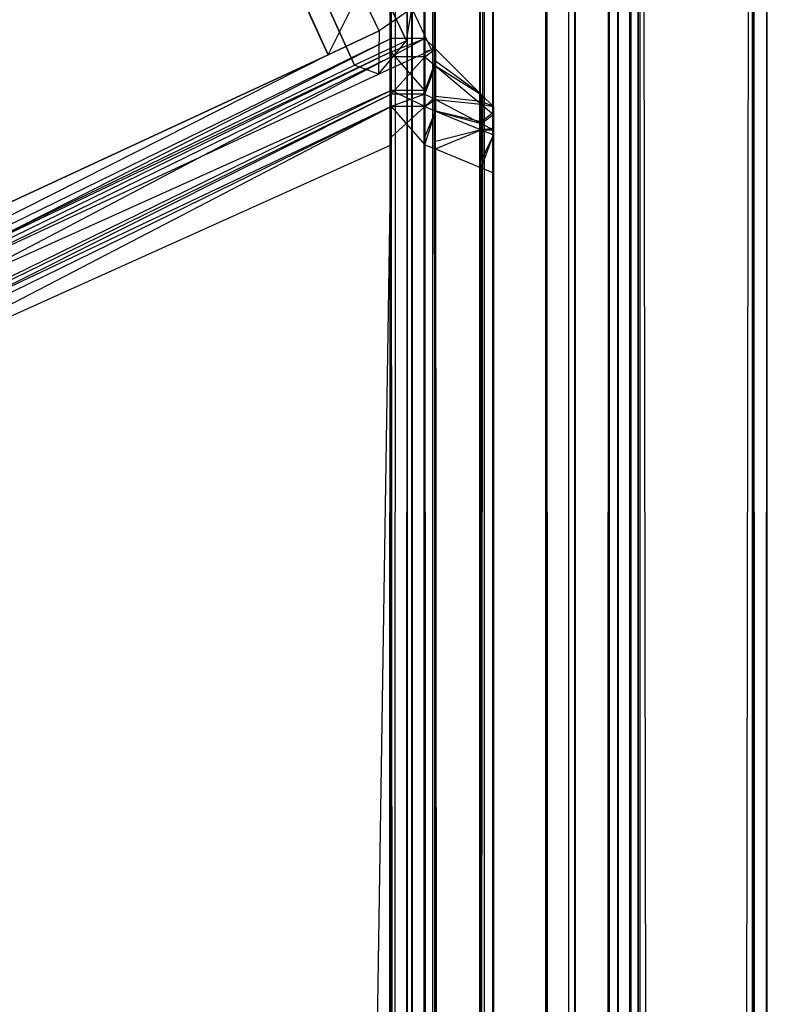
# Model space of a CAD drawing. Extents: x 0 to 1.6, y -0.5 to 0.
# Tile 175 of 181: x 1.59454 to 1.6, y -0.02558 to -0.01838. Entities that reach past the tile are written whole.
import ezdxf

# ---------------------------------------------------------------- set-up
doc = ezdxf.new("R2010")
doc.units = 0
for name, color, linetype in [('L39_ABDECKPL_0___REPLACEMTFOREM', 7, 'CONTINUOUS'), ('L42_FL_CHE_5___REPLACEMTFOREMPT', 7, 'CONTINUOUS'), ('L43_KORPUS1_0', 7, 'CONTINUOUS'), ('L45_KORPUS1_2', 7, 'CONTINUOUS')]:
    doc.layers.add(name, color=color, linetype=linetype)

msp = doc.modelspace()

# ---------------------------------------------------------------- linework, layer by layer
at = {"layer": 'L39_ABDECKPL_0___REPLACEMTFOREM', "color": 39}
for points, invisible_edges in [([(1.128221, -0.499907, 0.598999), (1.598384, -0.001093, 0.598999), (1.124135, -0.001093, 0.598999), (1.128221, -0.499907, 0.598999)], 13), ([(1.598384, -0.00109, 0.58701), (1.128221, -0.49991, 0.58701), (1.128221, -0.00109, 0.58701), (1.598384, -0.00109, 0.58701)], 13), ([(1.128221, -0.49991, 0.58701), (1.598384, -0.00109, 0.58701), (1.598335, -0.49991, 0.58701), (1.128221, -0.49991, 0.58701)], 10), ([(1.598384, -0.001093, 0.598999), (1.128221, -0.499907, 0.598999), (1.598335, -0.499907, 0.598999), (1.598384, -0.001093, 0.598999)], 10), ([(1.598335, -0.49991, 0.58701), (1.598384, -0.00109, 0.58701), (1.598548, -0.49991, 0.58701), (1.598335, -0.49991, 0.58701)], 13), ([(1.598384, -0.001093, 0.598999), (1.598335, -0.499907, 0.598999), (1.598547, -0.499907, 0.598999), (1.598384, -0.001093, 0.598999)], 13), ([(1.598548, -0.49991, 0.58701), (1.598384, -0.00109, 0.58701), (1.598548, -0.00109, 0.58701), (1.598548, -0.49991, 0.58701)], 10), ([(1.598384, -0.001093, 0.598999), (1.598547, -0.499907, 0.598999), (1.598547, -0.001093, 0.598999), (1.598384, -0.001093, 0.598999)], 10), ([(1.598547, -0.001093, 0.598999), (1.598547, -0.499907, 0.598999), (1.598597, -0.001144, 0.598999), (1.598547, -0.001093, 0.598999)], 13), ([(1.598597, -0.001144, 0.598999), (1.598547, -0.499907, 0.598999), (1.598628, -0.499826, 0.598999), (1.598597, -0.001144, 0.598999)], 10), ([(1.598548, -0.49991, 0.58701), (1.598548, -0.00109, 0.58701), (1.5986, -0.001142, 0.58701), (1.598548, -0.49991, 0.58701)], 13), ([(1.598548, -0.49991, 0.58701), (1.5986, -0.001142, 0.58701), (1.59863, -0.499828, 0.58701), (1.598548, -0.49991, 0.58701)], 10), ([(1.598597, -0.001144, 0.598999), (1.598628, -0.499826, 0.598999), (1.598848, -0.001394, 0.598999), (1.598597, -0.001144, 0.598999)], 13), ([(1.59863, -0.499828, 0.58701), (1.5986, -0.001142, 0.58701), (1.59885, -0.001392, 0.58701), (1.59863, -0.499828, 0.58701)], 13), ([(1.599892, -0.001288, 0.587901), (1.59906, -0.499317, 0.58707), (1.59906, -0.001632, 0.58707), (1.599892, -0.001288, 0.587901)], 13), ([(1.59906, -0.499317, 0.58707), (1.599892, -0.001288, 0.587901), (1.599892, -0.499661, 0.587901), (1.59906, -0.499317, 0.58707)], 14), ([(1.59907, -0.001627, 0.598929), (1.599899, -0.499664, 0.598101), (1.599899, -0.001285, 0.598101), (1.59907, -0.001627, 0.598929)], 14), ([(1.6, -0.001243, 0.588009), (1.599892, -0.499661, 0.587901), (1.599892, -0.001288, 0.587901), (1.6, -0.001243, 0.588009)], 13), ([(1.599892, -0.499661, 0.587901), (1.6, -0.001243, 0.588009), (1.6, -0.499706, 0.588009), (1.599892, -0.499661, 0.587901)], 14), ([(1.599899, -0.001285, 0.598101), (1.6, -0.499706, 0.598), (1.6, -0.001243, 0.598), (1.599899, -0.001285, 0.598101)], 14), ([(1.6, -0.499706, 0.598), (1.599899, -0.001285, 0.598101), (1.599899, -0.499664, 0.598101), (1.6, -0.499706, 0.598)], 13), ([(1.6, -0.001243, 0.588009), (1.6, -0.499706, 0.588187), (1.6, -0.499706, 0.588009), (1.6, -0.001243, 0.588009)], 13), ([(1.6, -0.499706, 0.588187), (1.6, -0.001243, 0.588009), (1.6, -0.001243, 0.588187), (1.6, -0.499706, 0.588187)], 14), ([(1.6, -0.001243, 0.588187), (1.6, -0.499706, 0.597862), (1.6, -0.499706, 0.588187), (1.6, -0.001243, 0.588187)], 13), ([(1.6, -0.499706, 0.597862), (1.6, -0.001243, 0.588187), (1.6, -0.001243, 0.597862), (1.6, -0.499706, 0.597862)], 14), ([(1.6, -0.001243, 0.597862), (1.6, -0.499706, 0.598), (1.6, -0.499706, 0.597862), (1.6, -0.001243, 0.597862)], 13), ([(1.6, -0.499706, 0.598), (1.6, -0.001243, 0.597862), (1.6, -0.001243, 0.598), (1.6, -0.499706, 0.598)], 14), ([(1.598848, -0.001394, 0.598999), (1.598628, -0.499826, 0.598999), (1.598839, -0.499615, 0.598999), (1.598848, -0.001394, 0.598999)], 10), ([(1.59863, -0.499828, 0.58701), (1.59885, -0.001392, 0.58701), (1.598841, -0.499617, 0.58701), (1.59863, -0.499828, 0.58701)], 10), ([(1.598848, -0.001394, 0.598999), (1.598839, -0.499615, 0.598999), (1.598907, -0.499547, 0.598999), (1.598848, -0.001394, 0.598999)], 15), ([(1.598841, -0.499617, 0.58701), (1.59885, -0.001392, 0.58701), (1.59891, -0.499548, 0.58701), (1.598841, -0.499617, 0.58701)], 15), ([(1.598848, -0.001394, 0.598999), (1.598907, -0.499547, 0.598999), (1.598907, -0.001453, 0.598999), (1.598848, -0.001394, 0.598999)], 15), ([(1.59891, -0.499548, 0.58701), (1.59885, -0.001392, 0.58701), (1.59891, -0.001452, 0.58701), (1.59891, -0.499548, 0.58701)], 15), ([(1.598907, -0.001453, 0.598999), (1.598907, -0.499547, 0.598999), (1.598907, -0.499292, 0.598999), (1.598907, -0.001453, 0.598999)], 15), ([(1.598907, -0.001453, 0.598999), (1.598907, -0.499292, 0.598999), (1.598907, -0.001657, 0.598999), (1.598907, -0.001453, 0.598999)], 15), ([(1.59891, -0.499548, 0.58701), (1.59891, -0.001452, 0.58701), (1.59891, -0.001657, 0.58701), (1.59891, -0.499548, 0.58701)], 15), ([(1.599, -0.001657, 0.598999), (1.59907, -0.499321, 0.598929), (1.59907, -0.001627, 0.598929), (1.599, -0.001657, 0.598999)], 14), ([(1.59906, -0.001632, 0.58707), (1.599, -0.499292, 0.58701), (1.599, -0.001657, 0.58701), (1.59906, -0.001632, 0.58707)], 13), ([(1.599, -0.499292, 0.58701), (1.59906, -0.001632, 0.58707), (1.59906, -0.499317, 0.58707), (1.599, -0.499292, 0.58701)], 14), ([(1.599899, -0.499664, 0.598101), (1.59907, -0.001627, 0.598929), (1.59907, -0.499321, 0.598929), (1.599899, -0.499664, 0.598101)], 13), ([(1.599, -0.499292, 0.598999), (1.598907, -0.001657, 0.598999), (1.598907, -0.499292, 0.598999), (1.599, -0.499292, 0.598999)], 13), ([(1.598907, -0.001657, 0.598999), (1.599, -0.499292, 0.598999), (1.599, -0.001657, 0.598999), (1.598907, -0.001657, 0.598999)], 14), ([(1.599, -0.001657, 0.58701), (1.59891, -0.499292, 0.58701), (1.59891, -0.001657, 0.58701), (1.599, -0.001657, 0.58701)], 13), ([(1.59891, -0.499292, 0.58701), (1.599, -0.001657, 0.58701), (1.599, -0.499292, 0.58701), (1.59891, -0.499292, 0.58701)], 14), ([(1.59891, -0.499548, 0.58701), (1.59891, -0.001657, 0.58701), (1.59891, -0.499292, 0.58701), (1.59891, -0.499548, 0.58701)], 14), ([(1.59907, -0.499321, 0.598929), (1.599, -0.001657, 0.598999), (1.599, -0.499292, 0.598999), (1.59907, -0.499321, 0.598929)], 13)]:
    msp.add_3dface(points, dxfattribs=dict(at, invisible_edges=invisible_edges))
at = {"layer": 'L42_FL_CHE_5___REPLACEMTFOREMPT', "color": 8}
for points, invisible_edges in [([(1.589234, -0.022311, 0.007254), (1.589471, -0.002135, 0.007254), (1.596986, -0.018713, 0.007254), (1.589234, -0.022311, 0.007254)], 12), ([(1.596986, -0.018713, 0.007254), (1.589471, -0.002135, 0.007254), (1.589608, -0.002419, 0.007254), (1.596986, -0.018713, 0.007254)], 13), ([(1.589377, -0.002284, 0.590711), (1.589171, -0.022176, 0.590711), (1.596792, -0.018638, 0.590711), (1.589377, -0.002284, 0.590711)], 8), ([(1.589377, -0.002284, 0.590711), (1.596792, -0.018638, 0.590711), (1.589513, -0.002565, 0.590711), (1.589377, -0.002284, 0.590711)], 12), ([(1.596986, -0.018713, 0.007254), (1.589608, -0.002419, 0.007254), (1.597223, -0.018238, 0.007254), (1.596986, -0.018713, 0.007254)], 12), ([(1.589513, -0.002565, 0.590711), (1.596792, -0.018638, 0.590711), (1.597025, -0.018171, 0.590711), (1.589513, -0.002565, 0.590711)], 12), ([(1.597025, -0.018171, 0.590711), (1.596792, -0.018638, 0.590711), (1.597166, -0.018464, 0.590711), (1.597025, -0.018171, 0.590711)], 9), ([(1.597166, -0.018464, 0.590711), (1.597403, -0.018299, 0.590711), (1.597025, -0.018171, 0.590711), (1.597166, -0.018464, 0.590711)], 13), ([(1.596986, -0.018713, 0.007254), (1.597223, -0.018238, 0.007254), (1.597366, -0.018536, 0.007254), (1.596986, -0.018713, 0.007254)], 9), ([(1.597403, -0.018299, 0.007254), (1.597366, -0.018536, 0.007254), (1.597223, -0.018238, 0.007254), (1.597403, -0.018299, 0.007254)], 13), ([(1.597403, -0.018299, 0.590711), (1.597166, -0.018464, 0.590711), (1.597548, -0.018601, 0.590711), (1.597403, -0.018299, 0.590711)], 14), ([(1.597366, -0.018536, 0.007254), (1.597403, -0.018299, 0.007254), (1.597548, -0.018601, 0.007254), (1.597366, -0.018536, 0.007254)], 14), ([(1.597548, -0.018601, 0.007254), (1.597403, -0.018299, 0.007466), (1.597548, -0.018601, 0.007466), (1.597548, -0.018601, 0.007254)], 13), ([(1.597403, -0.018299, 0.007466), (1.597548, -0.018601, 0.007254), (1.597403, -0.018299, 0.007254), (1.597403, -0.018299, 0.007466)], 14), ([(1.597548, -0.018601, 0.007466), (1.597403, -0.018299, 0.589906), (1.597548, -0.018601, 0.589906), (1.597548, -0.018601, 0.007466)], 13), ([(1.597403, -0.018299, 0.589906), (1.597548, -0.018601, 0.007466), (1.597403, -0.018299, 0.007466), (1.597403, -0.018299, 0.589906)], 14), ([(1.597548, -0.018601, 0.589906), (1.597403, -0.018299, 0.590711), (1.597548, -0.018601, 0.590711), (1.597548, -0.018601, 0.589906)], 13), ([(1.597403, -0.018299, 0.590711), (1.597548, -0.018601, 0.589906), (1.597403, -0.018299, 0.589906), (1.597403, -0.018299, 0.590711)], 14), ([(1.597161, -0.01878, 0.590711), (1.597166, -0.018464, 0.590711), (1.596792, -0.018638, 0.590711), (1.597161, -0.01878, 0.590711)], 13), ([(1.597166, -0.018464, 0.590711), (1.597161, -0.01878, 0.590711), (1.597548, -0.018601, 0.590711), (1.597166, -0.018464, 0.590711)], 14), ([(1.597366, -0.018536, 0.007254), (1.597161, -0.01878, 0.007254), (1.596986, -0.018713, 0.007254), (1.597366, -0.018536, 0.007254)], 13), ([(1.597161, -0.01878, 0.007254), (1.597366, -0.018536, 0.007254), (1.597548, -0.018601, 0.007254), (1.597161, -0.01878, 0.007254)], 14), ([(1.589291, -0.022434, 0.590711), (1.596792, -0.018638, 0.590711), (1.589171, -0.022176, 0.590711), (1.589291, -0.022434, 0.590711)], 13), ([(1.596792, -0.018638, 0.590711), (1.589291, -0.022434, 0.590711), (1.597161, -0.01878, 0.590711), (1.596792, -0.018638, 0.590711)], 14), ([(1.597548, -0.018601, 0.007254), (1.597161, -0.01878, 0.007466), (1.597161, -0.01878, 0.007254), (1.597548, -0.018601, 0.007254)], 13), ([(1.597161, -0.01878, 0.007466), (1.597548, -0.018601, 0.007254), (1.597548, -0.018601, 0.007466), (1.597161, -0.01878, 0.007466)], 14), ([(1.597548, -0.018601, 0.589906), (1.597161, -0.01878, 0.590711), (1.597161, -0.01878, 0.589906), (1.597548, -0.018601, 0.589906)], 13), ([(1.597161, -0.01878, 0.590711), (1.597548, -0.018601, 0.589906), (1.597548, -0.018601, 0.590711), (1.597161, -0.01878, 0.590711)], 14), ([(1.597548, -0.018601, 0.007466), (1.597161, -0.01878, 0.589906), (1.597161, -0.01878, 0.007466), (1.597548, -0.018601, 0.007466)], 13), ([(1.597161, -0.01878, 0.589906), (1.597548, -0.018601, 0.007466), (1.597548, -0.018601, 0.589906), (1.597161, -0.01878, 0.589906)], 14), ([(1.596986, -0.018713, 0.007254), (1.589291, -0.022434, 0.007254), (1.589234, -0.022311, 0.007254), (1.596986, -0.018713, 0.007254)], 13), ([(1.589291, -0.022434, 0.007254), (1.596986, -0.018713, 0.007254), (1.597161, -0.01878, 0.007254), (1.589291, -0.022434, 0.007254)], 14), ([(1.597161, -0.01878, 0.007466), (1.589291, -0.022434, 0.589906), (1.589291, -0.022434, 0.007466), (1.597161, -0.01878, 0.007466)], 13), ([(1.589291, -0.022434, 0.589906), (1.597161, -0.01878, 0.007466), (1.597161, -0.01878, 0.589906), (1.589291, -0.022434, 0.589906)], 14), ([(1.597161, -0.01878, 0.589906), (1.589291, -0.022434, 0.590711), (1.589291, -0.022434, 0.589906), (1.597161, -0.01878, 0.589906)], 13), ([(1.589291, -0.022434, 0.590711), (1.597161, -0.01878, 0.589906), (1.597161, -0.01878, 0.590711), (1.589291, -0.022434, 0.590711)], 14), ([(1.597161, -0.01878, 0.007254), (1.589291, -0.022434, 0.007466), (1.589291, -0.022434, 0.007254), (1.597161, -0.01878, 0.007254)], 13), ([(1.589291, -0.022434, 0.007466), (1.597161, -0.01878, 0.007254), (1.597161, -0.01878, 0.007466), (1.589291, -0.022434, 0.007466)], 14)]:
    msp.add_3dface(points, dxfattribs=dict(at, invisible_edges=invisible_edges))
at = {"layer": 'L43_KORPUS1_0', "color": 8}
for points, invisible_edges in [([(1.597088, -0.000594), (0.7, -0.497406), (0.7, -0.000594), (1.597088, -0.000594)], 13), ([(0.7, -0.497406), (1.597088, -0.000594), (1.597091, -0.497406), (0.7, -0.497406)], 10), ([(1.597091, -0.497404, 0.00769), (0.7, -0.000596, 0.00769), (0.7, -0.497404, 0.00769), (1.597091, -0.497404, 0.00769)], 13), ([(0.7, -0.000596, 0.00769), (1.597091, -0.497404, 0.00769), (1.597088, -0.000596, 0.00769), (0.7, -0.000596, 0.00769)], 10), ([(1.597091, -0.497406), (1.597088, -0.000594), (1.597252, -0.000594), (1.597091, -0.497406)], 13), ([(1.597088, -0.000596, 0.00769), (1.597091, -0.497404, 0.00769), (1.597251, -0.000596, 0.00769), (1.597088, -0.000596, 0.00769)], 13), ([(1.597091, -0.497406), (1.597252, -0.000594), (1.597252, -0.497406), (1.597091, -0.497406)], 10), ([(1.597251, -0.000596, 0.00769), (1.597091, -0.497404, 0.00769), (1.597251, -0.497404, 0.00769), (1.597251, -0.000596, 0.00769)], 10), ([(1.597251, -0.000596, 0.00769), (1.597251, -0.497404, 0.00769), (1.597288, -0.497368, 0.00769), (1.597251, -0.000596, 0.00769)], 13), ([(1.597251, -0.000596, 0.00769), (1.597288, -0.497368, 0.00769), (1.597284, -0.000629, 0.00769), (1.597251, -0.000596, 0.00769)], 10), ([(1.597252, -0.497406), (1.597252, -0.000594), (1.597285, -0.000628), (1.597252, -0.497406)], 13), ([(1.597252, -0.497406), (1.597285, -0.000628), (1.597289, -0.497369), (1.597252, -0.497406)], 10), ([(1.597284, -0.000629, 0.00769), (1.597288, -0.497368, 0.00769), (1.597372, -0.000716, 0.00769), (1.597284, -0.000629, 0.00769)], 13), ([(1.597289, -0.497369), (1.597285, -0.000628), (1.597373, -0.000715), (1.597289, -0.497369)], 13), ([(1.597372, -0.000716, 0.00769), (1.597288, -0.497368, 0.00769), (1.597366, -0.497289, 0.00769), (1.597372, -0.000716, 0.00769)], 10), ([(1.597289, -0.497369), (1.597373, -0.000715), (1.597368, -0.49729), (1.597289, -0.497369)], 10), ([(1.597372, -0.000716, 0.00769), (1.597366, -0.497289, 0.00769), (1.597402, -0.497253, 0.00769), (1.597372, -0.000716, 0.00769)], 15), ([(1.597368, -0.49729), (1.597373, -0.000715), (1.597404, -0.497254), (1.597368, -0.49729)], 15), ([(1.597372, -0.000716, 0.00769), (1.597402, -0.497253, 0.00769), (1.597402, -0.000747, 0.00769), (1.597372, -0.000716, 0.00769)], 15), ([(1.597404, -0.497254), (1.597373, -0.000715), (1.597404, -0.000746), (1.597404, -0.497254)], 15), ([(1.597934, -0.000713, 0.000436), (1.597577, -0.497117, 0.000079), (1.597577, -0.00086, 0.000079), (1.597934, -0.000713, 0.000436)], 13), ([(1.597577, -0.497117, 0.000079), (1.597934, -0.000713, 0.000436), (1.597934, -0.497265, 0.000436), (1.597577, -0.497117, 0.000079)], 14), ([(1.597899, -0.000727, 0.007289), (1.597998, -0.497291, 0.00719), (1.597998, -0.000686, 0.00719), (1.597899, -0.000727, 0.007289)], 14), ([(1.597998, -0.000686, 0.0005), (1.597934, -0.497265, 0.000436), (1.597934, -0.000713, 0.000436), (1.597998, -0.000686, 0.0005)], 13), ([(1.597934, -0.497265, 0.000436), (1.597998, -0.000686, 0.0005), (1.597998, -0.497291, 0.0005), (1.597934, -0.497265, 0.000436)], 14), ([(1.597998, -0.497291, 0.000565), (1.597998, -0.000686, 0.007018), (1.597998, -0.497291, 0.007018), (1.597998, -0.497291, 0.000565)], 13), ([(1.597998, -0.000686, 0.007018), (1.597998, -0.497291, 0.000565), (1.597998, -0.000686, 0.000565), (1.597998, -0.000686, 0.007018)], 14), ([(1.597998, -0.497291, 0.007018), (1.597998, -0.000686, 0.00719), (1.597998, -0.497291, 0.00719), (1.597998, -0.497291, 0.007018)], 13), ([(1.597998, -0.000686, 0.00719), (1.597998, -0.497291, 0.007018), (1.597998, -0.000686, 0.007018), (1.597998, -0.000686, 0.00719)], 14), ([(1.597998, -0.497291, 0.0005), (1.597998, -0.000686, 0.000565), (1.597998, -0.497291, 0.000565), (1.597998, -0.497291, 0.0005)], 13), ([(1.597998, -0.000686, 0.000565), (1.597998, -0.497291, 0.0005), (1.597998, -0.000686, 0.0005), (1.597998, -0.000686, 0.000565)], 14), ([(1.597402, -0.000747, 0.00769), (1.597402, -0.497253, 0.00769), (1.597402, -0.497085, 0.00769), (1.597402, -0.000747, 0.00769)], 15), ([(1.597402, -0.000747, 0.00769), (1.597402, -0.497085, 0.00769), (1.597402, -0.000893, 0.00769), (1.597402, -0.000747, 0.00769)], 15), ([(1.597404, -0.497254), (1.597404, -0.000746), (1.597404, -0.000893), (1.597404, -0.497254)], 15), ([(1.597555, -0.00087, 0.007633), (1.597899, -0.497251, 0.007289), (1.597899, -0.000727, 0.007289), (1.597555, -0.00087, 0.007633)], 14), ([(1.597998, -0.497291, 0.00719), (1.597899, -0.000727, 0.007289), (1.597899, -0.497251, 0.007289), (1.597998, -0.497291, 0.00719)], 13), ([(1.597577, -0.00086, 0.000079), (1.597498, -0.497085), (1.597498, -0.000893), (1.597577, -0.00086, 0.000079)], 13), ([(1.597498, -0.497085), (1.597577, -0.00086, 0.000079), (1.597577, -0.497117, 0.000079), (1.597498, -0.497085)], 14), ([(1.597498, -0.497085, 0.00769), (1.597402, -0.000893, 0.00769), (1.597402, -0.497085, 0.00769), (1.597498, -0.497085, 0.00769)], 13), ([(1.597402, -0.000893, 0.00769), (1.597498, -0.497085, 0.00769), (1.597498, -0.000893, 0.00769), (1.597402, -0.000893, 0.00769)], 14), ([(1.597498, -0.000893), (1.597404, -0.497085), (1.597404, -0.000893), (1.597498, -0.000893)], 13), ([(1.597404, -0.497085), (1.597498, -0.000893), (1.597498, -0.497085), (1.597404, -0.497085)], 14), ([(1.597404, -0.497254), (1.597404, -0.000893), (1.597404, -0.497085), (1.597404, -0.497254)], 15), ([(1.597498, -0.000893, 0.00769), (1.597555, -0.497108, 0.007633), (1.597555, -0.00087, 0.007633), (1.597498, -0.000893, 0.00769)], 14), ([(1.597555, -0.497108, 0.007633), (1.597498, -0.000893, 0.00769), (1.597498, -0.497085, 0.00769), (1.597555, -0.497108, 0.007633)], 13), ([(1.597899, -0.497251, 0.007289), (1.597555, -0.00087, 0.007633), (1.597555, -0.497108, 0.007633), (1.597899, -0.497251, 0.007289)], 13)]:
    msp.add_3dface(points, dxfattribs=dict(at, invisible_edges=invisible_edges))
at = {"layer": 'L45_KORPUS1_2', "color": 8}
for points, invisible_edges in [([(1.597254, -0.018617, 0.007522), (1.589885, -0.02212, 0.007621), (1.597254, -0.018518, 0.007621), (1.597254, -0.018617, 0.007522)], 14), ([(1.589885, -0.022257, 0.590261), (1.597254, -0.018518, 0.590124), (1.589885, -0.02212, 0.590124), (1.589885, -0.022257, 0.590261)], 13), ([(1.597254, -0.018518, 0.590124), (1.589885, -0.022257, 0.590261), (1.597254, -0.018654, 0.590261), (1.597254, -0.018518, 0.590124)], 14), ([(1.589885, -0.02212, 0.590124), (1.597254, -0.018518, 0.589853), (1.589885, -0.02212, 0.589853), (1.589885, -0.02212, 0.590124)], 13), ([(1.597254, -0.018518, 0.589853), (1.589885, -0.02212, 0.590124), (1.597254, -0.018518, 0.590124), (1.597254, -0.018518, 0.589853)], 14), ([(1.589885, -0.02212, 0.589853), (1.597254, -0.018518, 0.007872), (1.589885, -0.02212, 0.007872), (1.589885, -0.02212, 0.589853)], 13), ([(1.597254, -0.018518, 0.007872), (1.589885, -0.02212, 0.589853), (1.597254, -0.018518, 0.589853), (1.597254, -0.018518, 0.007872)], 14), ([(1.589885, -0.02212, 0.007872), (1.597254, -0.018518, 0.007621), (1.589885, -0.02212, 0.007621), (1.589885, -0.02212, 0.007872)], 13), ([(1.597254, -0.018518, 0.007621), (1.589885, -0.02212, 0.007872), (1.597254, -0.018518, 0.007872), (1.597254, -0.018518, 0.007621)], 14), ([(1.597254, -0.018518, 0.007872), (1.5975, -0.018518, 0.007621), (1.597254, -0.018518, 0.007621), (1.597254, -0.018518, 0.007872)], 13), ([(1.5975, -0.018518, 0.007621), (1.597254, -0.018518, 0.007872), (1.5975, -0.018518, 0.007872), (1.5975, -0.018518, 0.007621)], 14), ([(1.597254, -0.018518, 0.589853), (1.5975, -0.018518, 0.007872), (1.597254, -0.018518, 0.007872), (1.597254, -0.018518, 0.589853)], 13), ([(1.5975, -0.018518, 0.007872), (1.597254, -0.018518, 0.589853), (1.5975, -0.018518, 0.589853), (1.5975, -0.018518, 0.007872)], 14), ([(1.597254, -0.018518, 0.590124), (1.5975, -0.018518, 0.589853), (1.597254, -0.018518, 0.589853), (1.597254, -0.018518, 0.590124)], 13), ([(1.5975, -0.018518, 0.589853), (1.597254, -0.018518, 0.590124), (1.5975, -0.018518, 0.590124), (1.5975, -0.018518, 0.589853)], 14), ([(1.597254, -0.018654, 0.590261), (1.5975, -0.018518, 0.590124), (1.597254, -0.018518, 0.590124), (1.597254, -0.018654, 0.590261)], 13), ([(1.5975, -0.018518, 0.590124), (1.597254, -0.018654, 0.590261), (1.5975, -0.018654, 0.590261), (1.5975, -0.018518, 0.590124)], 14), ([(1.5975, -0.018518, 0.007621), (1.597254, -0.018617, 0.007522), (1.597254, -0.018518, 0.007621), (1.5975, -0.018518, 0.007621)], 13), ([(1.597254, -0.018617, 0.007522), (1.5975, -0.018518, 0.007621), (1.5975, -0.018617, 0.007522), (1.597254, -0.018617, 0.007522)], 14), ([(1.5975, -0.018654, 0.590261), (1.597576, -0.018594, 0.590092), (1.5975, -0.018518, 0.590124), (1.5975, -0.018654, 0.590261)], 14), ([(1.5975, -0.018518, 0.589853), (1.597576, -0.018594, 0.007903), (1.5975, -0.018518, 0.007872), (1.5975, -0.018518, 0.589853)], 13), ([(1.597576, -0.018594, 0.007903), (1.5975, -0.018518, 0.589853), (1.597576, -0.018594, 0.589821), (1.597576, -0.018594, 0.007903)], 14), ([(1.5975, -0.018518, 0.589853), (1.597576, -0.018594, 0.590092), (1.597576, -0.018594, 0.589821), (1.5975, -0.018518, 0.589853)], 13), ([(1.597576, -0.018594, 0.590092), (1.5975, -0.018518, 0.589853), (1.5975, -0.018518, 0.590124), (1.597576, -0.018594, 0.590092)], 14), ([(1.5975, -0.018518, 0.007872), (1.597576, -0.018594, 0.007653), (1.5975, -0.018518, 0.007621), (1.5975, -0.018518, 0.007872)], 13), ([(1.597576, -0.018594, 0.007653), (1.5975, -0.018518, 0.007872), (1.597576, -0.018594, 0.007903), (1.597576, -0.018594, 0.007653)], 14), ([(1.597576, -0.018594, 0.007653), (1.5975, -0.018617, 0.007522), (1.5975, -0.018518, 0.007621), (1.597576, -0.018594, 0.007653)], 14), ([(1.597254, -0.0189, 0.007238), (1.589885, -0.022219, 0.007522), (1.597254, -0.018617, 0.007522), (1.597254, -0.0189, 0.007238)], 14), ([(1.589885, -0.02212, 0.007621), (1.597254, -0.018617, 0.007522), (1.589885, -0.022219, 0.007522), (1.589885, -0.02212, 0.007621)], 13), ([(1.597254, -0.018617, 0.007522), (1.5975, -0.0189, 0.007238), (1.597254, -0.0189, 0.007238), (1.597254, -0.018617, 0.007522)], 13), ([(1.5975, -0.0189, 0.007238), (1.597254, -0.018617, 0.007522), (1.5975, -0.018617, 0.007522), (1.5975, -0.0189, 0.007238)], 14), ([(1.597576, -0.018594, 0.590092), (1.5975, -0.018654, 0.590261), (1.597576, -0.018718, 0.590217), (1.597576, -0.018594, 0.590092)], 13), ([(1.5975, -0.018617, 0.007522), (1.597576, -0.018594, 0.007653), (1.597576, -0.018684, 0.007562), (1.5975, -0.018617, 0.007522)], 13), ([(1.597576, -0.018684, 0.007562), (1.5975, -0.0189, 0.007238), (1.5975, -0.018617, 0.007522), (1.597576, -0.018684, 0.007562)], 14), ([(1.597576, -0.018718, 0.590217), (1.59791, -0.018928, 0.589954), (1.597576, -0.018594, 0.590092), (1.597576, -0.018718, 0.590217)], 14), ([(1.59791, -0.018928, 0.007791), (1.597576, -0.018684, 0.007562), (1.597576, -0.018594, 0.007653), (1.59791, -0.018928, 0.007791)], 14), ([(1.597576, -0.018594, 0.007903), (1.59791, -0.018928, 0.007791), (1.597576, -0.018594, 0.007653), (1.597576, -0.018594, 0.007903)], 13), ([(1.59791, -0.018928, 0.007791), (1.597576, -0.018594, 0.007903), (1.59791, -0.018928, 0.008042), (1.59791, -0.018928, 0.007791)], 14), ([(1.597576, -0.018594, 0.589821), (1.59791, -0.018928, 0.589954), (1.59791, -0.018928, 0.589683), (1.597576, -0.018594, 0.589821)], 13), ([(1.59791, -0.018928, 0.589954), (1.597576, -0.018594, 0.589821), (1.597576, -0.018594, 0.590092), (1.59791, -0.018928, 0.589954)], 14), ([(1.597576, -0.018594, 0.589821), (1.59791, -0.018928, 0.008042), (1.597576, -0.018594, 0.007903), (1.597576, -0.018594, 0.589821)], 13), ([(1.59791, -0.018928, 0.008042), (1.597576, -0.018594, 0.589821), (1.59791, -0.018928, 0.589683), (1.59791, -0.018928, 0.008042)], 14), ([(1.589885, -0.022528, 0.590532), (1.597254, -0.018654, 0.590261), (1.589885, -0.022257, 0.590261), (1.589885, -0.022528, 0.590532)], 13), ([(1.597254, -0.018654, 0.590261), (1.589885, -0.022528, 0.590532), (1.597254, -0.018926, 0.590532), (1.597254, -0.018654, 0.590261)], 14), ([(1.597254, -0.018926, 0.590532), (1.5975, -0.018654, 0.590261), (1.597254, -0.018654, 0.590261), (1.597254, -0.018926, 0.590532)], 13), ([(1.5975, -0.018654, 0.590261), (1.597254, -0.018926, 0.590532), (1.5975, -0.018926, 0.590532), (1.5975, -0.018654, 0.590261)], 14), ([(1.5975, -0.018926, 0.590532), (1.597576, -0.018718, 0.590217), (1.5975, -0.018654, 0.590261), (1.5975, -0.018926, 0.590532)], 14), ([(1.5975, -0.0189, 0.007238), (1.597576, -0.018684, 0.007562), (1.597576, -0.018942, 0.007304), (1.5975, -0.0189, 0.007238)], 13), ([(1.59791, -0.018979, 0.00774), (1.597576, -0.018942, 0.007304), (1.597576, -0.018684, 0.007562), (1.59791, -0.018979, 0.00774)], 14), ([(1.597576, -0.018684, 0.007562), (1.59791, -0.018928, 0.007791), (1.59791, -0.018979, 0.00774), (1.597576, -0.018684, 0.007562)], 13), ([(1.597576, -0.018718, 0.590217), (1.5975, -0.018926, 0.590532), (1.597576, -0.018965, 0.590464), (1.597576, -0.018718, 0.590217)], 13), ([(1.59791, -0.018928, 0.589954), (1.597576, -0.018718, 0.590217), (1.59791, -0.018999, 0.590025), (1.59791, -0.018928, 0.589954)], 13), ([(1.597576, -0.018965, 0.590464), (1.59791, -0.018999, 0.590025), (1.597576, -0.018718, 0.590217), (1.597576, -0.018965, 0.590464)], 14), ([(1.597254, -0.019017, 0.007121), (1.589885, -0.022503, 0.007238), (1.597254, -0.0189, 0.007238), (1.597254, -0.019017, 0.007121)], 14), ([(1.589885, -0.022219, 0.007522), (1.597254, -0.0189, 0.007238), (1.589885, -0.022503, 0.007238), (1.589885, -0.022219, 0.007522)], 13), ([(1.589885, -0.02262, 0.590624), (1.597254, -0.018926, 0.590532), (1.589885, -0.022528, 0.590532), (1.589885, -0.02262, 0.590624)], 13), ([(1.597254, -0.018926, 0.590532), (1.589885, -0.02262, 0.590624), (1.597254, -0.019017, 0.590624), (1.597254, -0.018926, 0.590532)], 14), ([(1.597254, -0.0189, 0.007238), (1.5975, -0.019017, 0.007121), (1.597254, -0.019017, 0.007121), (1.597254, -0.0189, 0.007238)], 13), ([(1.5975, -0.019017, 0.007121), (1.597254, -0.0189, 0.007238), (1.5975, -0.0189, 0.007238), (1.5975, -0.019017, 0.007121)], 14), ([(1.597254, -0.019017, 0.590624), (1.5975, -0.018926, 0.590532), (1.597254, -0.018926, 0.590532), (1.597254, -0.019017, 0.590624)], 13), ([(1.5975, -0.018926, 0.590532), (1.597254, -0.019017, 0.590624), (1.5975, -0.019017, 0.590624), (1.5975, -0.018926, 0.590532)], 14), ([(1.597576, -0.018942, 0.007304), (1.5975, -0.019017, 0.007121), (1.5975, -0.0189, 0.007238), (1.597576, -0.018942, 0.007304)], 14), ([(1.5975, -0.019017, 0.590624), (1.597576, -0.018965, 0.590464), (1.5975, -0.018926, 0.590532), (1.5975, -0.019017, 0.590624)], 14), ([(1.5975, -0.019017, 0.007121), (1.597576, -0.018942, 0.007304), (1.597576, -0.019049, 0.007197), (1.5975, -0.019017, 0.007121)], 13), ([(1.597576, -0.018965, 0.590464), (1.5975, -0.019017, 0.590624), (1.597576, -0.019049, 0.590548), (1.597576, -0.018965, 0.590464)], 13), ([(1.59791, -0.019127, 0.007593), (1.597576, -0.019049, 0.007197), (1.597576, -0.018942, 0.007304), (1.59791, -0.019127, 0.007593)], 14), ([(1.597576, -0.018942, 0.007304), (1.59791, -0.018979, 0.00774), (1.59791, -0.019127, 0.007593), (1.597576, -0.018942, 0.007304)], 13), ([(1.59791, -0.018999, 0.590025), (1.597576, -0.018965, 0.590464), (1.59791, -0.01914, 0.590166), (1.59791, -0.018999, 0.590025)], 13), ([(1.597576, -0.019049, 0.590548), (1.59791, -0.01914, 0.590166), (1.597576, -0.018965, 0.590464), (1.597576, -0.019049, 0.590548)], 14), ([(1.59791, -0.018999, 0.590025), (1.598, -0.019017, 0.589917), (1.59791, -0.018928, 0.589954), (1.59791, -0.018999, 0.590025)], 14), ([(1.598, -0.019017, 0.007828), (1.59791, -0.018979, 0.00774), (1.59791, -0.018928, 0.007791), (1.598, -0.019017, 0.007828)], 14), ([(1.598, -0.019017, 0.008079), (1.59791, -0.018928, 0.589683), (1.598, -0.019017, 0.589646), (1.598, -0.019017, 0.008079)], 13), ([(1.59791, -0.018928, 0.589683), (1.598, -0.019017, 0.008079), (1.59791, -0.018928, 0.008042), (1.59791, -0.018928, 0.589683)], 14), ([(1.598, -0.019017, 0.589646), (1.59791, -0.018928, 0.589954), (1.598, -0.019017, 0.589917), (1.598, -0.019017, 0.589646)], 13), ([(1.59791, -0.018928, 0.589954), (1.598, -0.019017, 0.589646), (1.59791, -0.018928, 0.589683), (1.59791, -0.018928, 0.589954)], 14), ([(1.598, -0.019017, 0.007828), (1.59791, -0.018928, 0.008042), (1.598, -0.019017, 0.008079), (1.598, -0.019017, 0.007828)], 13), ([(1.59791, -0.018928, 0.008042), (1.598, -0.019017, 0.007828), (1.59791, -0.018928, 0.007791), (1.59791, -0.018928, 0.008042)], 14), ([(1.598, -0.019059, 0.007787), (1.59791, -0.019127, 0.007593), (1.59791, -0.018979, 0.00774), (1.598, -0.019059, 0.007787)], 14), ([(1.59791, -0.018979, 0.00774), (1.598, -0.019017, 0.007828), (1.598, -0.019059, 0.007787), (1.59791, -0.018979, 0.00774)], 13), ([(1.598, -0.019017, 0.589917), (1.59791, -0.018999, 0.590025), (1.598, -0.019074, 0.589973), (1.598, -0.019017, 0.589917)], 13), ([(1.59791, -0.01914, 0.590166), (1.598, -0.019074, 0.589973), (1.59791, -0.018999, 0.590025), (1.59791, -0.01914, 0.590166)], 14), ([(1.589885, -0.022503, 0.007238), (1.597254, -0.019017, 0.007121), (1.589885, -0.02262, 0.007121), (1.589885, -0.022503, 0.007238)], 13), ([(1.589885, -0.02262, 0.590624), (1.597254, -0.019295, 0.590624), (1.597254, -0.019017, 0.590624), (1.589885, -0.02262, 0.590624)], 14), ([(1.597254, -0.019017, 0.007121), (1.589885, -0.022843, 0.007121), (1.589885, -0.02262, 0.007121), (1.597254, -0.019017, 0.007121)], 13), ([(1.589885, -0.022843, 0.007121), (1.597254, -0.019017, 0.007121), (1.597254, -0.019241, 0.007121), (1.589885, -0.022843, 0.007121)], 14), ([(1.5975, -0.019017, 0.007121), (1.597254, -0.019241, 0.007121), (1.597254, -0.019017, 0.007121), (1.5975, -0.019017, 0.007121)], 13), ([(1.597254, -0.019241, 0.007121), (1.5975, -0.019017, 0.007121), (1.5975, -0.019241, 0.007121), (1.597254, -0.019241, 0.007121)], 14), ([(1.5975, -0.019295, 0.590624), (1.597254, -0.019017, 0.590624), (1.597254, -0.019295, 0.590624), (1.5975, -0.019295, 0.590624)], 13), ([(1.597254, -0.019017, 0.590624), (1.5975, -0.019295, 0.590624), (1.5975, -0.019017, 0.590624), (1.597254, -0.019017, 0.590624)], 14), ([(1.5975, -0.019295, 0.590624), (1.597576, -0.019049, 0.590548), (1.5975, -0.019017, 0.590624), (1.5975, -0.019295, 0.590624)], 14), ([(1.597576, -0.019049, 0.007197), (1.5975, -0.019241, 0.007121), (1.5975, -0.019017, 0.007121), (1.597576, -0.019049, 0.007197)], 13), ([(1.597576, -0.019049, 0.590548), (1.5975, -0.019295, 0.590624), (1.597576, -0.019326, 0.590548), (1.597576, -0.019049, 0.590548)], 13), ([(1.5975, -0.019241, 0.007121), (1.597576, -0.019049, 0.007197), (1.597576, -0.019272, 0.007197), (1.5975, -0.019241, 0.007121)], 14), ([(1.597576, -0.019049, 0.007197), (1.59791, -0.019127, 0.007593), (1.59791, -0.019187, 0.007532), (1.597576, -0.019049, 0.007197)], 13), ([(1.59791, -0.01914, 0.590166), (1.597576, -0.019049, 0.590548), (1.59791, -0.019187, 0.590213), (1.59791, -0.01914, 0.590166)], 13), ([(1.59791, -0.019187, 0.007532), (1.597576, -0.019272, 0.007197), (1.597576, -0.019049, 0.007197), (1.59791, -0.019187, 0.007532)], 14), ([(1.597576, -0.019326, 0.590548), (1.59791, -0.019187, 0.590213), (1.597576, -0.019049, 0.590548), (1.597576, -0.019326, 0.590548)], 14), ([(1.59791, -0.019127, 0.007593), (1.598, -0.019059, 0.007787), (1.598, -0.019176, 0.00767), (1.59791, -0.019127, 0.007593)], 13), ([(1.598, -0.019074, 0.589973), (1.598, -0.019139, 0.589866), (1.598, -0.019017, 0.589917), (1.598, -0.019074, 0.589973)], 14), ([(1.598, -0.019139, 0.007879), (1.598, -0.019017, 0.008079), (1.598, -0.019139, 0.008079), (1.598, -0.019139, 0.007879)], 13), ([(1.598, -0.019017, 0.008079), (1.598, -0.019139, 0.007879), (1.598, -0.019017, 0.007828), (1.598, -0.019017, 0.008079)], 14), ([(1.598, -0.019139, 0.589646), (1.598, -0.019017, 0.589917), (1.598, -0.019139, 0.589866), (1.598, -0.019139, 0.589646)], 13), ([(1.598, -0.019017, 0.589917), (1.598, -0.019139, 0.589646), (1.598, -0.019017, 0.589646), (1.598, -0.019017, 0.589917)], 14), ([(1.598, -0.019139, 0.007879), (1.598, -0.019059, 0.007787), (1.598, -0.019017, 0.007828), (1.598, -0.019139, 0.007879)], 14), ([(1.598, -0.019139, 0.008079), (1.598, -0.019017, 0.589646), (1.598, -0.019139, 0.589646), (1.598, -0.019139, 0.008079)], 13), ([(1.598, -0.019017, 0.589646), (1.598, -0.019139, 0.008079), (1.598, -0.019017, 0.008079), (1.598, -0.019017, 0.589646)], 14), ([(1.598, -0.019166, 0.007852), (1.598, -0.019176, 0.00767), (1.598, -0.019059, 0.007787), (1.598, -0.019166, 0.007852)], 14), ([(1.598, -0.019059, 0.007787), (1.598, -0.019139, 0.007879), (1.598, -0.019166, 0.007852), (1.598, -0.019059, 0.007787)], 13), ([(1.598, -0.019074, 0.589973), (1.59791, -0.01914, 0.590166), (1.598, -0.019186, 0.590086), (1.598, -0.019074, 0.589973)], 13), ([(1.598, -0.019176, 0.00767), (1.59791, -0.019187, 0.007532), (1.59791, -0.019127, 0.007593), (1.598, -0.019176, 0.00767)], 14), ([(1.59791, -0.019187, 0.590213), (1.598, -0.019186, 0.590086), (1.59791, -0.01914, 0.590166), (1.59791, -0.019187, 0.590213)], 14), ([(1.598, -0.019139, 0.589866), (1.598, -0.019074, 0.589973), (1.598, -0.019176, 0.589903), (1.598, -0.019139, 0.589866)], 13), ([(1.598, -0.019186, 0.590086), (1.598, -0.019176, 0.589903), (1.598, -0.019074, 0.589973), (1.598, -0.019186, 0.590086)], 14), ([(1.598, -0.019176, 0.589903), (1.598, -0.019166, 0.007852), (1.598, -0.019139, 0.589866), (1.598, -0.019176, 0.589903)], 15), ([(1.598, -0.019139, 0.589866), (1.598, -0.019166, 0.007852), (1.598, -0.019139, 0.589646), (1.598, -0.019139, 0.589866)], 15), ([(1.598, -0.019139, 0.589646), (1.598, -0.019166, 0.007852), (1.598, -0.019139, 0.008079), (1.598, -0.019139, 0.589646)], 15), ([(1.598, -0.019139, 0.008079), (1.598, -0.019166, 0.007852), (1.598, -0.019139, 0.007879), (1.598, -0.019139, 0.008079)], 15), ([(1.597576, -0.019272, 0.007197), (1.59791, -0.019187, 0.007532), (1.59791, -0.01941, 0.007532), (1.597576, -0.019272, 0.007197)], 13), ([(1.59791, -0.019187, 0.590213), (1.597576, -0.019326, 0.590548), (1.59791, -0.019465, 0.590213), (1.59791, -0.019187, 0.590213)], 13), ([(1.59791, -0.019187, 0.007532), (1.598, -0.019176, 0.00767), (1.598, -0.019224, 0.007621), (1.59791, -0.019187, 0.007532)], 13), ([(1.598, -0.019186, 0.590086), (1.59791, -0.019187, 0.590213), (1.598, -0.019224, 0.590124), (1.598, -0.019186, 0.590086)], 13), ([(1.598, -0.019224, 0.007621), (1.59791, -0.01941, 0.007532), (1.59791, -0.019187, 0.007532), (1.598, -0.019224, 0.007621)], 14), ([(1.59791, -0.019465, 0.590213), (1.598, -0.019224, 0.590124), (1.59791, -0.019187, 0.590213), (1.59791, -0.019465, 0.590213)], 14), ([(1.598, -0.019176, 0.00767), (1.598, -0.019166, 0.007852), (1.598, -0.019243, 0.007775), (1.598, -0.019176, 0.00767)], 13), ([(1.598, -0.019176, 0.589903), (1.598, -0.019243, 0.007775), (1.598, -0.019166, 0.007852), (1.598, -0.019176, 0.589903)], 15), ([(1.598, -0.019243, 0.007775), (1.598, -0.019224, 0.007621), (1.598, -0.019176, 0.00767), (1.598, -0.019243, 0.007775)], 14), ([(1.598, -0.019176, 0.589903), (1.598, -0.019186, 0.590086), (1.598, -0.01925, 0.589977), (1.598, -0.019176, 0.589903)], 13), ([(1.598, -0.01925, 0.589977), (1.598, -0.019243, 0.007775), (1.598, -0.019176, 0.589903), (1.598, -0.01925, 0.589977)], 15), ([(1.598, -0.019224, 0.590124), (1.598, -0.01925, 0.589977), (1.598, -0.019186, 0.590086), (1.598, -0.019224, 0.590124)], 14), ([(1.597254, -0.019241, 0.007121), (1.589885, -0.49736, 0.007121), (1.589885, -0.022843, 0.007121), (1.597254, -0.019241, 0.007121)], 13), ([(1.589885, -0.49736, 0.007121), (1.597254, -0.019241, 0.007121), (1.597254, -0.49736, 0.007121), (1.589885, -0.49736, 0.007121)], 14), ([(1.5975, -0.019241, 0.007121), (1.597254, -0.49736, 0.007121), (1.597254, -0.019241, 0.007121), (1.5975, -0.019241, 0.007121)], 13), ([(1.597254, -0.49736, 0.007121), (1.5975, -0.019241, 0.007121), (1.5975, -0.49736, 0.007121), (1.597254, -0.49736, 0.007121)], 14), ([(1.597576, -0.019272, 0.007197), (1.5975, -0.49736, 0.007121), (1.5975, -0.019241, 0.007121), (1.597576, -0.019272, 0.007197)], 13), ([(1.5975, -0.49736, 0.007121), (1.597576, -0.019272, 0.007197), (1.597576, -0.497328, 0.007197), (1.5975, -0.49736, 0.007121)], 14), ([(1.597576, -0.019272, 0.007197), (1.59791, -0.49719, 0.007532), (1.597576, -0.497328, 0.007197), (1.597576, -0.019272, 0.007197)], 13), ([(1.59791, -0.49719, 0.007532), (1.597576, -0.019272, 0.007197), (1.59791, -0.01941, 0.007532), (1.59791, -0.49719, 0.007532)], 14), ([(1.59791, -0.01941, 0.007532), (1.598, -0.019224, 0.007621), (1.598, -0.019447, 0.007621), (1.59791, -0.01941, 0.007532)], 13), ([(1.598, -0.019224, 0.590124), (1.59791, -0.019465, 0.590213), (1.598, -0.019502, 0.590124), (1.598, -0.019224, 0.590124)], 13), ([(1.598, -0.019224, 0.007621), (1.598, -0.019243, 0.007775), (1.598, -0.019275, 0.007743), (1.598, -0.019224, 0.007621)], 13), ([(1.598, -0.019275, 0.007743), (1.598, -0.019447, 0.007621), (1.598, -0.019224, 0.007621), (1.598, -0.019275, 0.007743)], 14), ([(1.598, -0.01925, 0.589977), (1.598, -0.019224, 0.590124), (1.598, -0.019275, 0.590002), (1.598, -0.01925, 0.589977)], 13), ([(1.598, -0.019502, 0.590002), (1.598, -0.019224, 0.590124), (1.598, -0.019502, 0.590124), (1.598, -0.019502, 0.590002)], 13), ([(1.598, -0.019224, 0.590124), (1.598, -0.019502, 0.590002), (1.598, -0.019275, 0.590002), (1.598, -0.019224, 0.590124)], 14), ([(1.598, -0.01925, 0.589977), (1.598, -0.019275, 0.007743), (1.598, -0.019243, 0.007775), (1.598, -0.01925, 0.589977)], 15), ([(1.598, -0.019275, 0.590002), (1.598, -0.019275, 0.007743), (1.598, -0.01925, 0.589977), (1.598, -0.019275, 0.590002)], 13), ([(1.598, -0.019447, 0.007621), (1.598, -0.019275, 0.007743), (1.598, -0.019447, 0.007743), (1.598, -0.019447, 0.007621)], 13), ([(1.598, -0.019502, 0.590002), (1.598, -0.019447, 0.007743), (1.598, -0.019275, 0.590002), (1.598, -0.019502, 0.590002)], 13), ([(1.598, -0.019275, 0.590002), (1.598, -0.019447, 0.007743), (1.598, -0.019275, 0.007743), (1.598, -0.019275, 0.590002)], 10), ([(1.589885, -0.022897, 0.590624), (1.597254, -0.497312, 0.590624), (1.597254, -0.019295, 0.590624), (1.589885, -0.022897, 0.590624)], 14), ([(1.597254, -0.019295, 0.590624), (1.589885, -0.02262, 0.590624), (1.589885, -0.022897, 0.590624), (1.597254, -0.019295, 0.590624)], 13), ([(1.5975, -0.497312, 0.590624), (1.597254, -0.019295, 0.590624), (1.597254, -0.497312, 0.590624), (1.5975, -0.497312, 0.590624)], 13), ([(1.597254, -0.019295, 0.590624), (1.5975, -0.497312, 0.590624), (1.5975, -0.019295, 0.590624), (1.597254, -0.019295, 0.590624)], 14), ([(1.597576, -0.497281, 0.590548), (1.5975, -0.019295, 0.590624), (1.5975, -0.497312, 0.590624), (1.597576, -0.497281, 0.590548)], 13), ([(1.5975, -0.019295, 0.590624), (1.597576, -0.497281, 0.590548), (1.597576, -0.019326, 0.590548), (1.5975, -0.019295, 0.590624)], 14), ([(1.59791, -0.497142, 0.590213), (1.597576, -0.019326, 0.590548), (1.597576, -0.497281, 0.590548), (1.59791, -0.497142, 0.590213)], 13), ([(1.597576, -0.019326, 0.590548), (1.59791, -0.497142, 0.590213), (1.59791, -0.019465, 0.590213), (1.597576, -0.019326, 0.590548)], 14), ([(1.59791, -0.01941, 0.007532), (1.598, -0.497153, 0.007621), (1.59791, -0.49719, 0.007532), (1.59791, -0.01941, 0.007532)], 13), ([(1.598, -0.497153, 0.007621), (1.59791, -0.01941, 0.007532), (1.598, -0.019447, 0.007621), (1.598, -0.497153, 0.007621)], 14), ([(1.598, -0.497105, 0.590124), (1.59791, -0.019465, 0.590213), (1.59791, -0.497142, 0.590213), (1.598, -0.497105, 0.590124)], 13), ([(1.59791, -0.019465, 0.590213), (1.598, -0.497105, 0.590124), (1.598, -0.019502, 0.590124), (1.59791, -0.019465, 0.590213)], 14), ([(1.598, -0.497153, 0.007621), (1.598, -0.019447, 0.007743), (1.598, -0.497153, 0.007743), (1.598, -0.497153, 0.007621)], 13), ([(1.598, -0.019447, 0.007743), (1.598, -0.497153, 0.007621), (1.598, -0.019447, 0.007621), (1.598, -0.019447, 0.007743)], 14), ([(1.598, -0.497105, 0.590002), (1.598, -0.497153, 0.007743), (1.598, -0.019447, 0.007743), (1.598, -0.497105, 0.590002)], 13), ([(1.598, -0.497105, 0.590002), (1.598, -0.019447, 0.007743), (1.598, -0.019502, 0.590002), (1.598, -0.497105, 0.590002)], 10), ([(1.598, -0.497105, 0.590002), (1.598, -0.019502, 0.590124), (1.598, -0.497105, 0.590124), (1.598, -0.497105, 0.590002)], 13), ([(1.598, -0.019502, 0.590124), (1.598, -0.497105, 0.590002), (1.598, -0.019502, 0.590002), (1.598, -0.019502, 0.590124)], 14), ([(1.597254, -0.497312, 0.590624), (1.589885, -0.022897, 0.590624), (1.589885, -0.497312, 0.590624), (1.597254, -0.497312, 0.590624)], 13)]:
    msp.add_3dface(points, dxfattribs=dict(at, invisible_edges=invisible_edges))

doc.saveas('drawing.dxf')
